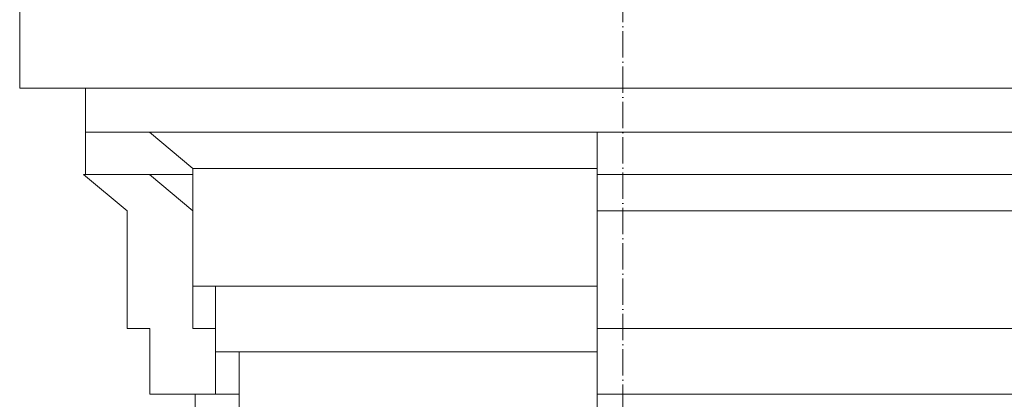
# Model space of a CAD drawing. Header units: millimetres. Extents: x -5998 to 66929, y -2295 to 9220.
# Tile 6 of 29: x -3449 to -3000, y 4456 to 4629. Entities that reach past the tile are written whole.
import ezdxf

# ---------------------------------------------------------------- set-up
doc = ezdxf.new("R2010")
doc.units = ezdxf.units.MM
doc.linetypes.add('_Traço - ponto', pattern=[16, 12, -2, 0, -2])
for name, color, linetype, lineweight in [('A-GENM', 13, 'Continuous', 18), ('A-WALL', 113, 'Continuous', 18), ('S-GRID', 1, 'Continuous', 9)]:
    doc.layers.add(name, color=color, linetype=linetype, lineweight=lineweight)

# ---------------------------------------------------------------- blocks, each defined once
blk = doc.blocks.new('Generic Models 17 - Generic Models 17-3093004-ELEVAÇÃO 3 - MANTER _ CONSTRUIR')
at = {"layer": 'A-GENM'}
for p, q in [((-3419, 4558.7), (-3419, 4577.98)), ((-2814.05, 4577.98), (-3185.63, 4577.98)), ((-3185.63, 4577.98), (-3185.63, 4558.7)), ((-3389.85, 4558.7), (-3419.85, 4558.7)), ((-3419.85, 4558.7), (-3399.99, 4542.04)), ((-3419, 4558.7), (-3369.99, 4558.7)), ((-3369.99, 4542.04), (-3389.85, 4558.7)), ((-3185.63, 4542.04), (-3185.63, 4558.7)), ((-3185.63, 4558.7), (-2814.05, 4558.7)), ((-3399.99, 4542.04), (-3399.99, 4488.47)), ((-3185.63, 4488.47), (-3185.63, 4542.04)), ((-2814.05, 4542.04), (-3185.63, 4542.04)), ((-3369.99, 4488.47), (-3369.99, 4507.75)), ((-3399.99, 4488.47), (-3389.61, 4488.47)), ((-3389.61, 4488.47), (-3389.61, 4458.47)), ((-3359.61, 4488.47), (-3369.99, 4488.47)), ((-3185.63, 4458.47), (-3185.63, 4488.47)), ((-2814.05, 4488.47), (-3185.63, 4488.47)), ((-3359.61, 4458.47), (-3359.61, 4477.75)), ((-3389.61, 4458.47), (-3359.61, 4458.47)), ((-3368.89, 4449.16), (-3368.89, 4458.47)), ((-3368.89, 4458.47), (-3348.89, 4458.47)), ((-3185.63, 4458.47), (-3185.63, 4430.97)), ((-2814.05, 4458.47), (-3185.63, 4458.47))]:
    blk.add_line(p, q, dxfattribs=at)
blk = doc.blocks.new('ORNAMENTO 2 - ORNAMENTO 2-4325827-ELEVAÇÃO 3 - MANTER _ CONSTRUIR')
at = {"layer": 'A-GENM'}
for p, q in [((-3449, 4597.98), (-3449, 4638.7)), ((2031.11, 4597.98), (-3449, 4597.98)), ((-3419, 4577.98), (-3419, 4597.98)), ((2031.11, 4577.98), (-3419, 4577.98)), ((-3369.99, 4561.32), (-3389.85, 4577.98)), ((-3369.99, 4507.75), (-3369.99, 4561.32)), ((-3185.63, 4561.32), (-3369.99, 4561.32)), ((-3185.63, 4507.75), (-3369.99, 4507.75)), ((-3359.61, 4477.75), (-3359.61, 4507.75)), ((-3185.63, 4477.75), (-3359.61, 4477.75))]:
    blk.add_line(p, q, dxfattribs=at)

msp = doc.modelspace()

# ---------------------------------------------------------------- linework, layer by layer
at = {"layer": 'A-WALL'}
msp.add_line((-3348.89, 1730.78), (-3348.89, 4477.75), dxfattribs=at)
at = {"layer": 'S-GRID', "linetype": '_Traço - ponto'}
msp.add_line((-3173.89, -2294.98), (-3173.89, 8028.48), dxfattribs=at)

# ---------------------------------------------------------------- block references
at = {"layer": 'A-GENM'}
for name in ['Generic Models 17 - Generic Models 17-3093004-ELEVAÇÃO 3 - MANTER _ CONSTRUIR', 'ORNAMENTO 2 - ORNAMENTO 2-4325827-ELEVAÇÃO 3 - MANTER _ CONSTRUIR']:
    msp.add_blockref(name, (0, 0), dxfattribs=at)

doc.saveas('drawing.dxf')
